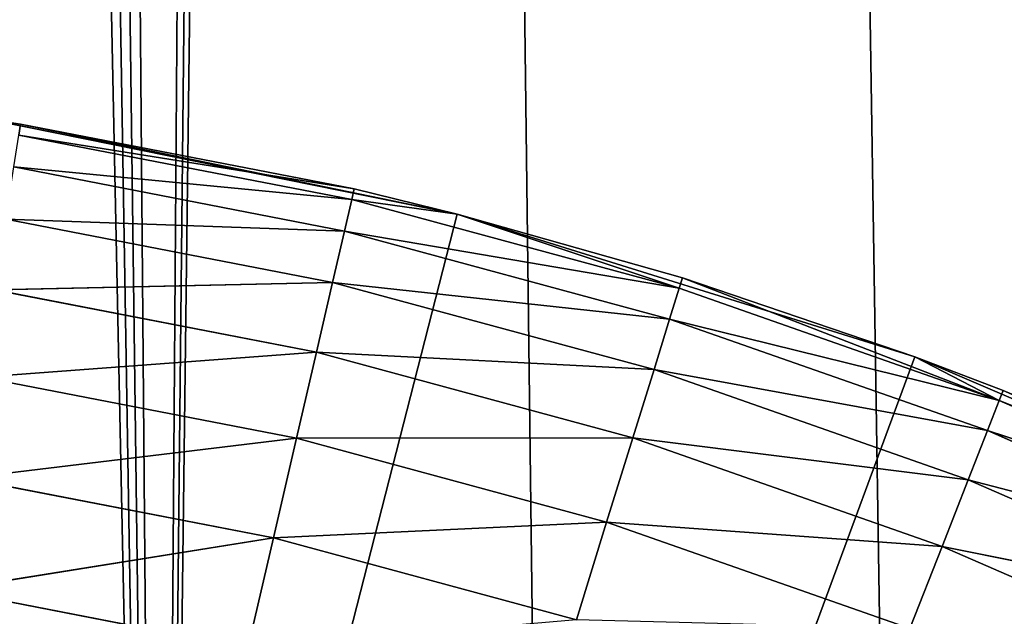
# Model space of a CAD drawing. Extents: x 0.4 to 80.4, y 0.1 to 20.1.
# Tile 135 of 256: x 2.4951 to 2.6326, y 3.1406 to 3.2239. Entities that reach past the tile are written whole.
import ezdxf

# ---------------------------------------------------------------- set-up
doc = ezdxf.new("R2010")
doc.units = 0
doc.header["$LTSCALE"] = 2.54
doc.layers.get('0').update_dxf_attribs({"color": 13, "linetype": 'CONTINUOUS'})

# ---------------------------------------------------------------- blocks, each defined once
blk = doc.blocks.new('P__KA_KUCHENNA_MOLISA_STL')
at = {"color": 0}
for p, q in [((2.69811, 17.39211, 89.5), (2.51471, 2.896, 89.5)), ((2.69811, 17.39211, 89.5), (2.51471, 2.896, 89.5)), ((2.66312, 17.34213, 89.5), (2.51471, 2.896, 89.5)), ((2.66312, 17.34213, 89.5), (2.51471, 2.896, 89.5)), ((2.61998, 17.29899, 89.5), (2.51471, 2.896, 89.5)), ((2.61998, 17.29899, 89.5), (2.51471, 2.896, 89.5)), ((2.51471, 2.896, 89.4), (2.22, 17.264, 89.4)), ((2.51471, 2.896, 89.4), (2.22, 17.264, 89.4)), ((2.2753, 17.23822, 89.4), (2.51471, 2.896, 89.4)), ((2.2753, 17.23822, 89.4), (2.51471, 2.896, 89.4)), ((2.33423, 17.22243, 89.4), (2.51471, 2.896, 89.4)), ((2.33423, 17.22243, 89.4), (2.51471, 2.896, 89.4)), ((2.61998, 2.83523, 89.4), (2.395, 17.21711, 89.4)), ((2.61998, 2.83523, 89.4), (2.395, 17.21711, 89.4)), ((2.57, 2.87022, 89.4), (2.395, 17.21711, 89.4)), ((2.57, 2.87022, 89.4), (2.395, 17.21711, 89.4)), ((2.51471, 2.896, 89.4), (2.395, 17.21711, 89.4)), ((2.51471, 2.896, 89.4), (2.395, 17.21711, 89.4)), ((2.49526, 3.20933, 89), (2.49064, 3.21004, 89.4)), ((2.49064, 3.21004, 89.4), (2.55624, 3.19679, 89.4)), ((2.49526, 3.20933, 89), (2.49064, 3.21004, 89.4)), ((2.49526, 3.20933, 89), (2.49064, 3.21004, 89)), ((2.49064, 3.21004, 89.4), (2.55624, 3.19679, 89.4)), ((2.49526, 3.20933, 89), (2.49502, 3.20783, 88.98264)), ((2.54187, 3.2003, 89), (2.49526, 3.20933, 89)), ((2.49526, 3.20933, 89), (2.55624, 3.19679, 89.4)), ((2.49526, 3.20933, 89), (2.55624, 3.19679, 89.4)), ((2.54187, 3.2003, 89), (2.49526, 3.20933, 89)), ((2.49502, 3.20783, 88.98264), (2.54153, 3.19882, 88.98264)), ((2.49502, 3.20783, 88.98264), (2.54153, 3.19882, 88.98264)), ((2.49502, 3.20783, 88.98264), (2.54187, 3.2003, 89)), ((2.49502, 3.20783, 88.98264), (2.54187, 3.2003, 89)), ((2.49433, 3.20337, 88.9658), (2.54051, 3.19443, 88.9658)), ((2.49433, 3.20337, 88.9658), (2.54051, 3.19443, 88.9658)), ((2.49433, 3.20337, 88.9658), (2.54153, 3.19882, 88.98264)), ((2.49433, 3.20337, 88.9658), (2.54153, 3.19882, 88.98264)), ((2.54153, 3.19882, 88.98264), (2.54187, 3.2003, 89)), ((2.54153, 3.19882, 88.98264), (2.54187, 3.2003, 89)), ((2.55624, 3.19679, 89), (2.54187, 3.2003, 89)), ((2.54187, 3.2003, 89), (2.55624, 3.19679, 89.4)), ((2.54187, 3.2003, 89), (2.55624, 3.19679, 89.4)), ((2.55624, 3.19679, 89), (2.54187, 3.2003, 89)), ((2.54051, 3.19443, 88.9658), (2.54153, 3.19882, 88.98264)), ((2.54051, 3.19443, 88.9658), (2.54153, 3.19882, 88.98264)), ((2.55624, 3.19679, 89), (2.54153, 3.19882, 88.98264)), ((2.55624, 3.19679, 89), (2.54153, 3.19882, 88.98264)), ((2.58725, 3.18644, 88.98264), (2.54153, 3.19882, 88.98264)), ((2.58725, 3.18644, 88.98264), (2.54153, 3.19882, 88.98264)), ((2.395, 2.56711, 89.4), (2.55624, 3.19679, 89.4)), ((2.395, 2.56711, 89.4), (2.55624, 3.19679, 89.4)), ((2.49319, 3.1961, 88.95), (2.53884, 3.18725, 88.95)), ((2.49319, 3.1961, 88.95), (2.53884, 3.18725, 88.95)), ((2.49319, 3.1961, 88.95), (2.54051, 3.19443, 88.9658)), ((2.49319, 3.1961, 88.95), (2.54051, 3.19443, 88.9658)), ((2.55624, 3.19679, 89.4), (2.55624, 3.19679, 89)), ((2.55624, 3.19679, 89.4), (2.55624, 3.19679, 89)), ((2.55624, 3.19679, 89.4), (2.5877, 3.18789, 89)), ((2.5877, 3.18789, 89), (2.55624, 3.19679, 89)), ((2.55624, 3.19679, 89.4), (2.5877, 3.18789, 89)), ((2.55624, 3.19679, 89.4), (2.62013, 3.17688, 89.4)), ((2.55624, 3.19679, 89.4), (2.62013, 3.17688, 89.4)), ((2.5877, 3.18789, 89), (2.55624, 3.19679, 89)), ((2.58725, 3.18644, 88.98264), (2.55624, 3.19679, 89)), ((2.58725, 3.18644, 88.98264), (2.55624, 3.19679, 89)), ((2.53884, 3.18725, 88.95), (2.54051, 3.19443, 88.9658)), ((2.53884, 3.18725, 88.95), (2.54051, 3.19443, 88.9658)), ((2.58725, 3.18644, 88.98264), (2.54051, 3.19443, 88.9658)), ((2.58725, 3.18644, 88.98264), (2.54051, 3.19443, 88.9658)), ((2.58591, 3.18213, 88.9658), (2.54051, 3.19443, 88.9658)), ((2.58591, 3.18213, 88.9658), (2.54051, 3.19443, 88.9658)), ((2.5877, 3.18789, 89), (2.58725, 3.18644, 88.98264)), ((2.5877, 3.18789, 89), (2.58725, 3.18644, 88.98264)), ((2.62013, 3.17688, 89.4), (2.5877, 3.18789, 89)), ((2.62013, 3.17688, 89.4), (2.5877, 3.18789, 89)), ((2.62013, 3.17688, 89), (2.5877, 3.18789, 89)), ((2.5877, 3.18789, 89), (2.63194, 3.17075, 88.98264)), ((2.5877, 3.18789, 89), (2.63194, 3.17075, 88.98264)), ((2.62013, 3.17688, 89), (2.5877, 3.18789, 89)), ((2.49165, 3.18622, 88.93572), (2.53884, 3.18725, 88.95)), ((2.49165, 3.18622, 88.93572), (2.53884, 3.18725, 88.95)), ((2.49165, 3.18622, 88.93572), (2.53658, 3.17751, 88.93572)), ((2.49165, 3.18622, 88.93572), (2.53658, 3.17751, 88.93572)), ((2.53658, 3.17751, 88.93572), (2.53884, 3.18725, 88.95)), ((2.53658, 3.17751, 88.93572), (2.53884, 3.18725, 88.95)), ((2.58591, 3.18213, 88.9658), (2.53884, 3.18725, 88.95)), ((2.58591, 3.18213, 88.9658), (2.53884, 3.18725, 88.95)), ((2.58373, 3.1751, 88.95), (2.53884, 3.18725, 88.95)), ((2.58373, 3.1751, 88.95), (2.53884, 3.18725, 88.95)), ((2.58591, 3.18213, 88.9658), (2.58725, 3.18644, 88.98264)), ((2.58591, 3.18213, 88.9658), (2.58725, 3.18644, 88.98264)), ((2.58725, 3.18644, 88.98264), (2.63194, 3.17075, 88.98264)), ((2.58725, 3.18644, 88.98264), (2.63194, 3.17075, 88.98264)), ((2.58373, 3.1751, 88.95), (2.58591, 3.18213, 88.9658)), ((2.58373, 3.1751, 88.95), (2.58591, 3.18213, 88.9658)), ((2.58591, 3.18213, 88.9658), (2.63029, 3.16656, 88.9658)), ((2.58591, 3.18213, 88.9658), (2.63029, 3.16656, 88.9658)), ((2.58591, 3.18213, 88.9658), (2.63194, 3.17075, 88.98264)), ((2.58591, 3.18213, 88.9658), (2.63194, 3.17075, 88.98264)), ((2.62013, 3.17688, 89.4), (2.395, 2.56711, 89.4)), ((2.62013, 3.17688, 89.4), (2.395, 2.56711, 89.4)), ((2.48975, 3.17404, 88.92339), (2.53658, 3.17751, 88.93572)), ((2.48975, 3.17404, 88.92339), (2.53658, 3.17751, 88.93572)), ((2.5338, 3.1655, 88.92339), (2.53658, 3.17751, 88.93572)), ((2.5338, 3.1655, 88.92339), (2.53658, 3.17751, 88.93572)), ((2.58373, 3.1751, 88.95), (2.53658, 3.17751, 88.93572)), ((2.58373, 3.1751, 88.95), (2.53658, 3.17751, 88.93572)), ((2.58076, 3.16555, 88.93572), (2.53658, 3.17751, 88.93572)), ((2.58076, 3.16555, 88.93572), (2.53658, 3.17751, 88.93572)), ((2.62013, 3.17688, 89.4), (2.62013, 3.17688, 89)), ((2.62013, 3.17688, 89.4), (2.62013, 3.17688, 89)), ((2.62013, 3.17688, 89.4), (2.6325, 3.17217, 89)), ((2.6325, 3.17217, 89), (2.62013, 3.17688, 89)), ((2.62013, 3.17688, 89.4), (2.6325, 3.17217, 89)), ((2.62013, 3.17688, 89.4), (2.68163, 3.1505, 89.4)), ((2.62013, 3.17688, 89.4), (2.68163, 3.1505, 89.4)), ((2.62013, 3.17688, 89), (2.63194, 3.17075, 88.98264)), ((2.62013, 3.17688, 89), (2.63194, 3.17075, 88.98264)), ((2.6325, 3.17217, 89), (2.62013, 3.17688, 89)), ((2.58076, 3.16555, 88.93572), (2.58373, 3.1751, 88.95)), ((2.58076, 3.16555, 88.93572), (2.58373, 3.1751, 88.95)), ((2.58373, 3.1751, 88.95), (2.6276, 3.1597, 88.95)), ((2.58373, 3.1751, 88.95), (2.6276, 3.1597, 88.95)), ((2.58373, 3.1751, 88.95), (2.63029, 3.16656, 88.9658)), ((2.58373, 3.1751, 88.95), (2.63029, 3.16656, 88.9658)), ((2.48975, 3.17404, 88.92339), (2.5338, 3.1655, 88.92339)), ((2.48975, 3.17404, 88.92339), (2.5338, 3.1655, 88.92339)), ((2.63194, 3.17075, 88.98264), (2.6325, 3.17217, 89)), ((2.63194, 3.17075, 88.98264), (2.6325, 3.17217, 89)), ((2.68163, 3.1505, 89.4), (2.6325, 3.17217, 89)), ((2.68163, 3.1505, 89.4), (2.6325, 3.17217, 89)), ((2.67603, 3.15322, 89), (2.6325, 3.17217, 89)), ((2.67603, 3.15322, 89), (2.6325, 3.17217, 89)), ((2.63194, 3.17075, 88.98264), (2.63029, 3.16656, 88.9658)), ((2.63194, 3.17075, 88.98264), (2.63029, 3.16656, 88.9658)), ((2.63194, 3.17075, 88.98264), (2.67537, 3.15185, 88.98264)), ((2.63194, 3.17075, 88.98264), (2.67537, 3.15185, 88.98264)), ((2.63194, 3.17075, 88.98264), (2.67603, 3.15322, 89)), ((2.63194, 3.17075, 88.98264), (2.67603, 3.15322, 89)), ((2.48755, 3.15993, 88.9134), (2.5338, 3.1655, 88.92339)), ((2.48755, 3.15993, 88.9134), (2.5338, 3.1655, 88.92339)), ((2.53057, 3.15159, 88.9134), (2.5338, 3.1655, 88.92339)), ((2.53057, 3.15159, 88.9134), (2.5338, 3.1655, 88.92339)), ((2.58076, 3.16555, 88.93572), (2.5338, 3.1655, 88.92339)), ((2.58076, 3.16555, 88.93572), (2.5338, 3.1655, 88.92339)), ((2.57711, 3.15378, 88.92339), (2.5338, 3.1655, 88.92339)), ((2.57711, 3.15378, 88.92339), (2.5338, 3.1655, 88.92339)), ((2.57711, 3.15378, 88.92339), (2.58076, 3.16555, 88.93572)), ((2.57711, 3.15378, 88.92339), (2.58076, 3.16555, 88.93572)), ((2.58076, 3.16555, 88.93572), (2.62395, 3.15039, 88.93572)), ((2.58076, 3.16555, 88.93572), (2.62395, 3.15039, 88.93572)), ((2.58076, 3.16555, 88.93572), (2.6276, 3.1597, 88.95)), ((2.58076, 3.16555, 88.93572), (2.6276, 3.1597, 88.95)), ((2.63029, 3.16656, 88.9658), (2.6276, 3.1597, 88.95)), ((2.63029, 3.16656, 88.9658), (2.6276, 3.1597, 88.95)), ((2.63029, 3.16656, 88.9658), (2.67342, 3.14778, 88.9658)), ((2.63029, 3.16656, 88.9658), (2.67342, 3.14778, 88.9658)), ((2.63029, 3.16656, 88.9658), (2.67537, 3.15185, 88.98264)), ((2.63029, 3.16656, 88.9658), (2.67537, 3.15185, 88.98264)), ((2.48755, 3.15993, 88.9134), (2.53057, 3.15159, 88.9134)), ((2.48755, 3.15993, 88.9134), (2.53057, 3.15159, 88.9134)), ((2.6276, 3.1597, 88.95), (2.62395, 3.15039, 88.93572)), ((2.6276, 3.1597, 88.95), (2.62395, 3.15039, 88.93572)), ((2.6276, 3.1597, 88.95), (2.67024, 3.14114, 88.95)), ((2.6276, 3.1597, 88.95), (2.67024, 3.14114, 88.95)), ((2.6276, 3.1597, 88.95), (2.67342, 3.14778, 88.9658)), ((2.6276, 3.1597, 88.95), (2.67342, 3.14778, 88.9658)), ((2.57711, 3.15378, 88.92339), (2.53057, 3.15159, 88.9134)), ((2.57711, 3.15378, 88.92339), (2.53057, 3.15159, 88.9134)), ((2.57288, 3.14014, 88.9134), (2.57711, 3.15378, 88.92339)), ((2.57288, 3.14014, 88.9134), (2.57711, 3.15378, 88.92339)), ((2.57711, 3.15378, 88.92339), (2.61945, 3.13892, 88.92339)), ((2.57711, 3.15378, 88.92339), (2.61945, 3.13892, 88.92339)), ((2.57711, 3.15378, 88.92339), (2.62395, 3.15039, 88.93572)), ((2.57711, 3.15378, 88.92339), (2.62395, 3.15039, 88.93572)), ((2.48511, 3.14432, 88.90603), (2.53057, 3.15159, 88.9134)), ((2.48511, 3.14432, 88.90603), (2.53057, 3.15159, 88.9134)), ((2.527, 3.1362, 88.90603), (2.53057, 3.15159, 88.9134)), ((2.527, 3.1362, 88.90603), (2.53057, 3.15159, 88.9134)), ((2.57288, 3.14014, 88.9134), (2.53057, 3.15159, 88.9134)), ((2.57288, 3.14014, 88.9134), (2.53057, 3.15159, 88.9134)), ((2.62395, 3.15039, 88.93572), (2.61945, 3.13892, 88.92339)), ((2.62395, 3.15039, 88.93572), (2.61945, 3.13892, 88.92339)), ((2.62395, 3.15039, 88.93572), (2.66592, 3.13212, 88.93572)), ((2.62395, 3.15039, 88.93572), (2.66592, 3.13212, 88.93572)), ((2.62395, 3.15039, 88.93572), (2.67024, 3.14114, 88.95)), ((2.62395, 3.15039, 88.93572), (2.67024, 3.14114, 88.95)), ((2.48511, 3.14432, 88.90603), (2.527, 3.1362, 88.90603)), ((2.48511, 3.14432, 88.90603), (2.527, 3.1362, 88.90603))]:
    blk.add_line(p, q, dxfattribs=at)
mesh = blk.add_polyface(dxfattribs=at)
corners = [(78.045, 17.56711, 89.4), (2.69811, 2.74211, 89.4), (2.395, 17.21711, 89.4)]
mesh.append_faces([[corners[k] for k in face] for face in [(0, 1, 2)]], dxfattribs={"color": 0})
mesh = blk.add_polyface(dxfattribs=at)
corners = [(78.395, 17.21711, 89.5), (2.69811, 17.39211, 89.5), (2.51471, 2.896, 89.5)]
mesh.append_faces([[corners[k] for k in face] for face in [(0, 1, 2)]], dxfattribs={"color": 0})
mesh = blk.add_polyface(dxfattribs=at)
corners = [(2.69811, 17.39211, 89.5), (2.66312, 17.34213, 89.5), (2.51471, 2.896, 89.5)]
mesh.append_faces([[corners[k] for k in face] for face in [(0, 1, 2)]], dxfattribs={"color": 0})
mesh = blk.add_polyface(dxfattribs=at)
corners = [(2.66312, 17.34213, 89.5), (2.61998, 17.29899, 89.5), (2.51471, 2.896, 89.5)]
mesh.append_faces([[corners[k] for k in face] for face in [(0, 1, 2)]], dxfattribs={"color": 0})
mesh = blk.add_polyface(dxfattribs=at)
corners = [(2.61998, 17.29899, 89.5), (2.17003, 2.83523, 89.5), (2.22, 2.87022, 89.5)]
mesh.append_faces([[corners[k] for k in face] for face in [(0, 1, 2)]], dxfattribs={"color": 0})
mesh = blk.add_polyface(dxfattribs=at)
corners = [(2.61998, 17.29899, 89.5), (2.57, 17.264, 89.5), (2.17003, 2.83523, 89.5)]
mesh.append_faces([[corners[k] for k in face] for face in [(0, 1, 2)]], dxfattribs={"color": 0})
mesh = blk.add_polyface(dxfattribs=at)
corners = [(2.61998, 17.29899, 89.5), (2.22, 2.87022, 89.5), (2.2753, 2.896, 89.5)]
mesh.append_faces([[corners[k] for k in face] for face in [(0, 1, 2)]], dxfattribs={"color": 0})
mesh = blk.add_polyface(dxfattribs=at)
corners = [(2.61998, 17.29899, 89.5), (2.2753, 2.896, 89.5), (2.33423, 2.91179, 89.5)]
mesh.append_faces([[corners[k] for k in face] for face in [(0, 1, 2)]], dxfattribs={"color": 0})
mesh = blk.add_polyface(dxfattribs=at)
corners = [(2.61998, 17.29899, 89.5), (2.33423, 2.91179, 89.5), (2.395, 2.91711, 89.5)]
mesh.append_faces([[corners[k] for k in face] for face in [(0, 1, 2)]], dxfattribs={"color": 0})
mesh = blk.add_polyface(dxfattribs=at)
corners = [(2.61998, 17.29899, 89.5), (2.395, 2.91711, 89.5), (2.45578, 2.91179, 89.5)]
mesh.append_faces([[corners[k] for k in face] for face in [(0, 1, 2)]], dxfattribs={"color": 0})
mesh = blk.add_polyface(dxfattribs=at)
corners = [(2.61998, 17.29899, 89.5), (2.45578, 2.91179, 89.5), (2.51471, 2.896, 89.5)]
mesh.append_faces([[corners[k] for k in face] for face in [(0, 1, 2)]], dxfattribs={"color": 0})
mesh = blk.add_polyface(dxfattribs=at)
corners = [(2.57, 17.264, 89.5), (2.51471, 17.23822, 89.5), (2.17003, 2.83523, 89.5)]
mesh.append_faces([[corners[k] for k in face] for face in [(0, 1, 2)]], dxfattribs={"color": 0})
mesh = blk.add_polyface(dxfattribs=at)
corners = [(2.51471, 2.896, 89.4), (2.22, 17.264, 89.4), (2.2753, 17.23822, 89.4)]
mesh.append_faces([[corners[k] for k in face] for face in [(0, 1, 2)]], dxfattribs={"color": 0})
mesh = blk.add_polyface(dxfattribs=at)
corners = [(2.51471, 2.896, 89.4), (2.45578, 2.91179, 89.4), (2.22, 17.264, 89.4)]
mesh.append_faces([[corners[k] for k in face] for face in [(0, 1, 2)]], dxfattribs={"color": 0})
mesh = blk.add_polyface(dxfattribs=at)
corners = [(2.51471, 17.23822, 89.5), (2.45578, 17.22243, 89.5), (2.17003, 2.83523, 89.5)]
mesh.append_faces([[corners[k] for k in face] for face in [(0, 1, 2)]], dxfattribs={"color": 0})
mesh = blk.add_polyface(dxfattribs=at)
corners = [(2.51471, 2.896, 89.4), (2.2753, 17.23822, 89.4), (2.33423, 17.22243, 89.4)]
mesh.append_faces([[corners[k] for k in face] for face in [(0, 1, 2)]], dxfattribs={"color": 0})
mesh = blk.add_polyface(dxfattribs=at)
corners = [(2.51471, 2.896, 89.4), (2.33423, 17.22243, 89.4), (2.395, 17.21711, 89.4)]
mesh.append_faces([[corners[k] for k in face] for face in [(0, 1, 2)]], dxfattribs={"color": 0})
mesh = blk.add_polyface(dxfattribs=at)
corners = [(2.66312, 2.79209, 89.4), (2.61998, 2.83523, 89.4), (2.395, 17.21711, 89.4)]
mesh.append_faces([[corners[k] for k in face] for face in [(0, 1, 2)]], dxfattribs={"color": 0})
mesh = blk.add_polyface(dxfattribs=at)
corners = [(2.61998, 2.83523, 89.4), (2.57, 2.87022, 89.4), (2.395, 17.21711, 89.4)]
mesh.append_faces([[corners[k] for k in face] for face in [(0, 1, 2)]], dxfattribs={"color": 0})
mesh = blk.add_polyface(dxfattribs=at)
corners = [(2.57, 2.87022, 89.4), (2.51471, 2.896, 89.4), (2.395, 17.21711, 89.4)]
mesh.append_faces([[corners[k] for k in face] for face in [(0, 1, 2)]], dxfattribs={"color": 0})
mesh = blk.add_polyface(dxfattribs=at)
corners = [(2.69811, 2.74211, 89.4), (2.66312, 2.79209, 89.4), (2.395, 17.21711, 89.4)]
mesh.append_faces([[corners[k] for k in face] for face in [(0, 1, 2)]], dxfattribs={"color": 0})
mesh = blk.add_polyface(dxfattribs=at)
corners = [(78.395, 17.21711, 89.5), (2.51471, 2.896, 89.5), (2.57, 2.87022, 89.5)]
mesh.append_faces([[corners[k] for k in face] for face in [(0, 1, 2)]], dxfattribs={"color": 0})
mesh = blk.add_polyface(dxfattribs=at)
corners = [(78.395, 17.21711, 89.5), (2.57, 2.87022, 89.5), (2.61998, 2.83523, 89.5)]
mesh.append_faces([[corners[k] for k in face] for face in [(0, 1, 2)]], dxfattribs={"color": 0})
mesh = blk.add_polyface(dxfattribs=at)
corners = [(78.395, 17.21711, 89.5), (2.61998, 2.83523, 89.5), (2.66312, 2.79209, 89.5)]
mesh.append_faces([[corners[k] for k in face] for face in [(0, 1, 2)]], dxfattribs={"color": 0})
mesh = blk.add_polyface(dxfattribs=at)
corners = [(2.55624, 3.19679, 89.4), (2.49064, 3.21004, 89.4), (2.395, 2.56711, 89.4)]
mesh.append_faces([[corners[k] for k in face] for face in [(0, 1, 2)]], dxfattribs={"color": 0})
mesh = blk.add_polyface(dxfattribs=at)
corners = [(2.55624, 3.19679, 89.4), (2.49526, 3.20933, 89), (2.49064, 3.21004, 89.4)]
mesh.append_faces([[corners[k] for k in face] for face in [(0, 1, 2)]], dxfattribs={"color": 0})
mesh = blk.add_polyface(dxfattribs=at)
corners = [(2.49064, 3.21004, 89.4), (2.49526, 3.20933, 89), (2.49064, 3.21004, 89)]
mesh.append_faces([[corners[k] for k in face] for face in [(0, 1, 2)]], dxfattribs={"color": 0})
mesh = blk.add_polyface(dxfattribs=at)
corners = [(2.54187, 3.2003, 89), (2.49502, 3.20783, 88.98264), (2.49526, 3.20933, 89)]
mesh.append_faces([[corners[k] for k in face] for face in [(0, 1, 2)]], dxfattribs={"color": 0})
mesh = blk.add_polyface(dxfattribs=at)
corners = [(2.55624, 3.19679, 89.4), (2.54187, 3.2003, 89), (2.49526, 3.20933, 89)]
mesh.append_faces([[corners[k] for k in face] for face in [(0, 1, 2)]], dxfattribs={"color": 0})
mesh = blk.add_polyface(dxfattribs=at)
corners = [(2.54153, 3.19882, 88.98264), (2.49433, 3.20337, 88.9658), (2.49502, 3.20783, 88.98264)]
mesh.append_faces([[corners[k] for k in face] for face in [(0, 1, 2)]], dxfattribs={"color": 0})
mesh = blk.add_polyface(dxfattribs=at)
corners = [(2.54187, 3.2003, 89), (2.54153, 3.19882, 88.98264), (2.49502, 3.20783, 88.98264)]
mesh.append_faces([[corners[k] for k in face] for face in [(0, 1, 2)]], dxfattribs={"color": 0})
mesh = blk.add_polyface(dxfattribs=at)
corners = [(2.54051, 3.19443, 88.9658), (2.49319, 3.1961, 88.95), (2.49433, 3.20337, 88.9658)]
mesh.append_faces([[corners[k] for k in face] for face in [(0, 1, 2)]], dxfattribs={"color": 0})
mesh = blk.add_polyface(dxfattribs=at)
corners = [(2.54153, 3.19882, 88.98264), (2.54051, 3.19443, 88.9658), (2.49433, 3.20337, 88.9658)]
mesh.append_faces([[corners[k] for k in face] for face in [(0, 1, 2)]], dxfattribs={"color": 0})
mesh = blk.add_polyface(dxfattribs=at)
corners = [(2.55624, 3.19679, 89), (2.54153, 3.19882, 88.98264), (2.54187, 3.2003, 89)]
mesh.append_faces([[corners[k] for k in face] for face in [(0, 1, 2)]], dxfattribs={"color": 0})
mesh = blk.add_polyface(dxfattribs=at)
corners = [(2.55624, 3.19679, 89.4), (2.55624, 3.19679, 89), (2.54187, 3.2003, 89)]
mesh.append_faces([[corners[k] for k in face] for face in [(0, 1, 2)]], dxfattribs={"color": 0})
mesh = blk.add_polyface(dxfattribs=at)
corners = [(2.58725, 3.18644, 88.98264), (2.54051, 3.19443, 88.9658), (2.54153, 3.19882, 88.98264)]
mesh.append_faces([[corners[k] for k in face] for face in [(0, 1, 2)]], dxfattribs={"color": 0})
mesh = blk.add_polyface(dxfattribs=at)
corners = [(2.55624, 3.19679, 89), (2.58725, 3.18644, 88.98264), (2.54153, 3.19882, 88.98264)]
mesh.append_faces([[corners[k] for k in face] for face in [(0, 1, 2)]], dxfattribs={"color": 0})
mesh = blk.add_polyface(dxfattribs=at)
corners = [(2.62013, 3.17688, 89.4), (2.55624, 3.19679, 89.4), (2.395, 2.56711, 89.4)]
mesh.append_faces([[corners[k] for k in face] for face in [(0, 1, 2)]], dxfattribs={"color": 0})
mesh = blk.add_polyface(dxfattribs=at)
corners = [(2.53884, 3.18725, 88.95), (2.49165, 3.18622, 88.93572), (2.49319, 3.1961, 88.95)]
mesh.append_faces([[corners[k] for k in face] for face in [(0, 1, 2)]], dxfattribs={"color": 0})
mesh = blk.add_polyface(dxfattribs=at)
corners = [(2.54051, 3.19443, 88.9658), (2.53884, 3.18725, 88.95), (2.49319, 3.1961, 88.95)]
mesh.append_faces([[corners[k] for k in face] for face in [(0, 1, 2)]], dxfattribs={"color": 0})
mesh = blk.add_polyface(dxfattribs=at)
corners = [(2.55624, 3.19679, 89.4), (2.5877, 3.18789, 89), (2.55624, 3.19679, 89)]
mesh.append_faces([[corners[k] for k in face] for face in [(0, 1, 2)]], dxfattribs={"color": 0})
mesh = blk.add_polyface(dxfattribs=at)
corners = [(2.62013, 3.17688, 89.4), (2.5877, 3.18789, 89), (2.55624, 3.19679, 89.4)]
mesh.append_faces([[corners[k] for k in face] for face in [(0, 1, 2)]], dxfattribs={"color": 0})
mesh = blk.add_polyface(dxfattribs=at)
corners = [(2.5877, 3.18789, 89), (2.58725, 3.18644, 88.98264), (2.55624, 3.19679, 89)]
mesh.append_faces([[corners[k] for k in face] for face in [(0, 1, 2)]], dxfattribs={"color": 0})
mesh = blk.add_polyface(dxfattribs=at)
corners = [(2.58591, 3.18213, 88.9658), (2.53884, 3.18725, 88.95), (2.54051, 3.19443, 88.9658)]
mesh.append_faces([[corners[k] for k in face] for face in [(0, 1, 2)]], dxfattribs={"color": 0})
mesh = blk.add_polyface(dxfattribs=at)
corners = [(2.58725, 3.18644, 88.98264), (2.58591, 3.18213, 88.9658), (2.54051, 3.19443, 88.9658)]
mesh.append_faces([[corners[k] for k in face] for face in [(0, 1, 2)]], dxfattribs={"color": 0})
mesh = blk.add_polyface(dxfattribs=at)
corners = [(2.5877, 3.18789, 89), (2.63194, 3.17075, 88.98264), (2.58725, 3.18644, 88.98264)]
mesh.append_faces([[corners[k] for k in face] for face in [(0, 1, 2)]], dxfattribs={"color": 0})
mesh = blk.add_polyface(dxfattribs=at)
corners = [(2.62013, 3.17688, 89.4), (2.62013, 3.17688, 89), (2.5877, 3.18789, 89)]
mesh.append_faces([[corners[k] for k in face] for face in [(0, 1, 2)]], dxfattribs={"color": 0})
mesh = blk.add_polyface(dxfattribs=at)
corners = [(2.62013, 3.17688, 89), (2.63194, 3.17075, 88.98264), (2.5877, 3.18789, 89)]
mesh.append_faces([[corners[k] for k in face] for face in [(0, 1, 2)]], dxfattribs={"color": 0})
mesh = blk.add_polyface(dxfattribs=at)
corners = [(2.53658, 3.17751, 88.93572), (2.48975, 3.17404, 88.92339), (2.49165, 3.18622, 88.93572)]
mesh.append_faces([[corners[k] for k in face] for face in [(0, 1, 2)]], dxfattribs={"color": 0})
mesh = blk.add_polyface(dxfattribs=at)
corners = [(2.53884, 3.18725, 88.95), (2.53658, 3.17751, 88.93572), (2.49165, 3.18622, 88.93572)]
mesh.append_faces([[corners[k] for k in face] for face in [(0, 1, 2)]], dxfattribs={"color": 0})
mesh = blk.add_polyface(dxfattribs=at)
corners = [(2.58373, 3.1751, 88.95), (2.53658, 3.17751, 88.93572), (2.53884, 3.18725, 88.95)]
mesh.append_faces([[corners[k] for k in face] for face in [(0, 1, 2)]], dxfattribs={"color": 0})
mesh = blk.add_polyface(dxfattribs=at)
corners = [(2.58591, 3.18213, 88.9658), (2.58373, 3.1751, 88.95), (2.53884, 3.18725, 88.95)]
mesh.append_faces([[corners[k] for k in face] for face in [(0, 1, 2)]], dxfattribs={"color": 0})
mesh = blk.add_polyface(dxfattribs=at)
corners = [(2.63194, 3.17075, 88.98264), (2.58591, 3.18213, 88.9658), (2.58725, 3.18644, 88.98264)]
mesh.append_faces([[corners[k] for k in face] for face in [(0, 1, 2)]], dxfattribs={"color": 0})
mesh = blk.add_polyface(dxfattribs=at)
corners = [(2.63029, 3.16656, 88.9658), (2.58373, 3.1751, 88.95), (2.58591, 3.18213, 88.9658)]
mesh.append_faces([[corners[k] for k in face] for face in [(0, 1, 2)]], dxfattribs={"color": 0})
mesh = blk.add_polyface(dxfattribs=at)
corners = [(2.63194, 3.17075, 88.98264), (2.63029, 3.16656, 88.9658), (2.58591, 3.18213, 88.9658)]
mesh.append_faces([[corners[k] for k in face] for face in [(0, 1, 2)]], dxfattribs={"color": 0})
mesh = blk.add_polyface(dxfattribs=at)
corners = [(2.68163, 3.1505, 89.4), (2.62013, 3.17688, 89.4), (2.395, 2.56711, 89.4)]
mesh.append_faces([[corners[k] for k in face] for face in [(0, 1, 2)]], dxfattribs={"color": 0})
mesh = blk.add_polyface(dxfattribs=at)
corners = [(2.53658, 3.17751, 88.93572), (2.5338, 3.1655, 88.92339), (2.48975, 3.17404, 88.92339)]
mesh.append_faces([[corners[k] for k in face] for face in [(0, 1, 2)]], dxfattribs={"color": 0})
mesh = blk.add_polyface(dxfattribs=at)
corners = [(2.58076, 3.16555, 88.93572), (2.5338, 3.1655, 88.92339), (2.53658, 3.17751, 88.93572)]
mesh.append_faces([[corners[k] for k in face] for face in [(0, 1, 2)]], dxfattribs={"color": 0})
mesh = blk.add_polyface(dxfattribs=at)
corners = [(2.58373, 3.1751, 88.95), (2.58076, 3.16555, 88.93572), (2.53658, 3.17751, 88.93572)]
mesh.append_faces([[corners[k] for k in face] for face in [(0, 1, 2)]], dxfattribs={"color": 0})
mesh = blk.add_polyface(dxfattribs=at)
corners = [(2.62013, 3.17688, 89.4), (2.6325, 3.17217, 89), (2.62013, 3.17688, 89)]
mesh.append_faces([[corners[k] for k in face] for face in [(0, 1, 2)]], dxfattribs={"color": 0})
mesh = blk.add_polyface(dxfattribs=at)
corners = [(2.68163, 3.1505, 89.4), (2.6325, 3.17217, 89), (2.62013, 3.17688, 89.4)]
mesh.append_faces([[corners[k] for k in face] for face in [(0, 1, 2)]], dxfattribs={"color": 0})
mesh = blk.add_polyface(dxfattribs=at)
corners = [(2.6325, 3.17217, 89), (2.63194, 3.17075, 88.98264), (2.62013, 3.17688, 89)]
mesh.append_faces([[corners[k] for k in face] for face in [(0, 1, 2)]], dxfattribs={"color": 0})
mesh = blk.add_polyface(dxfattribs=at)
corners = [(2.6276, 3.1597, 88.95), (2.58076, 3.16555, 88.93572), (2.58373, 3.1751, 88.95)]
mesh.append_faces([[corners[k] for k in face] for face in [(0, 1, 2)]], dxfattribs={"color": 0})
mesh = blk.add_polyface(dxfattribs=at)
corners = [(2.63029, 3.16656, 88.9658), (2.6276, 3.1597, 88.95), (2.58373, 3.1751, 88.95)]
mesh.append_faces([[corners[k] for k in face] for face in [(0, 1, 2)]], dxfattribs={"color": 0})
mesh = blk.add_polyface(dxfattribs=at)
corners = [(2.5338, 3.1655, 88.92339), (2.48755, 3.15993, 88.9134), (2.48975, 3.17404, 88.92339)]
mesh.append_faces([[corners[k] for k in face] for face in [(0, 1, 2)]], dxfattribs={"color": 0})
mesh = blk.add_polyface(dxfattribs=at)
corners = [(2.67603, 3.15322, 89), (2.63194, 3.17075, 88.98264), (2.6325, 3.17217, 89)]
mesh.append_faces([[corners[k] for k in face] for face in [(0, 1, 2)]], dxfattribs={"color": 0})
mesh = blk.add_polyface(dxfattribs=at)
corners = [(2.68163, 3.1505, 89.4), (2.67603, 3.15322, 89), (2.6325, 3.17217, 89)]
mesh.append_faces([[corners[k] for k in face] for face in [(0, 1, 2)]], dxfattribs={"color": 0})
mesh = blk.add_polyface(dxfattribs=at)
corners = [(2.67537, 3.15185, 88.98264), (2.63029, 3.16656, 88.9658), (2.63194, 3.17075, 88.98264)]
mesh.append_faces([[corners[k] for k in face] for face in [(0, 1, 2)]], dxfattribs={"color": 0})
mesh = blk.add_polyface(dxfattribs=at)
corners = [(2.67603, 3.15322, 89), (2.67537, 3.15185, 88.98264), (2.63194, 3.17075, 88.98264)]
mesh.append_faces([[corners[k] for k in face] for face in [(0, 1, 2)]], dxfattribs={"color": 0})
mesh = blk.add_polyface(dxfattribs=at)
corners = [(2.5338, 3.1655, 88.92339), (2.53057, 3.15159, 88.9134), (2.48755, 3.15993, 88.9134)]
mesh.append_faces([[corners[k] for k in face] for face in [(0, 1, 2)]], dxfattribs={"color": 0})
mesh = blk.add_polyface(dxfattribs=at)
corners = [(2.57711, 3.15378, 88.92339), (2.53057, 3.15159, 88.9134), (2.5338, 3.1655, 88.92339)]
mesh.append_faces([[corners[k] for k in face] for face in [(0, 1, 2)]], dxfattribs={"color": 0})
mesh = blk.add_polyface(dxfattribs=at)
corners = [(2.58076, 3.16555, 88.93572), (2.57711, 3.15378, 88.92339), (2.5338, 3.1655, 88.92339)]
mesh.append_faces([[corners[k] for k in face] for face in [(0, 1, 2)]], dxfattribs={"color": 0})
mesh = blk.add_polyface(dxfattribs=at)
corners = [(2.62395, 3.15039, 88.93572), (2.57711, 3.15378, 88.92339), (2.58076, 3.16555, 88.93572)]
mesh.append_faces([[corners[k] for k in face] for face in [(0, 1, 2)]], dxfattribs={"color": 0})
mesh = blk.add_polyface(dxfattribs=at)
corners = [(2.6276, 3.1597, 88.95), (2.62395, 3.15039, 88.93572), (2.58076, 3.16555, 88.93572)]
mesh.append_faces([[corners[k] for k in face] for face in [(0, 1, 2)]], dxfattribs={"color": 0})
mesh = blk.add_polyface(dxfattribs=at)
corners = [(2.67342, 3.14778, 88.9658), (2.6276, 3.1597, 88.95), (2.63029, 3.16656, 88.9658)]
mesh.append_faces([[corners[k] for k in face] for face in [(0, 1, 2)]], dxfattribs={"color": 0})
mesh = blk.add_polyface(dxfattribs=at)
corners = [(2.67537, 3.15185, 88.98264), (2.67342, 3.14778, 88.9658), (2.63029, 3.16656, 88.9658)]
mesh.append_faces([[corners[k] for k in face] for face in [(0, 1, 2)]], dxfattribs={"color": 0})
mesh = blk.add_polyface(dxfattribs=at)
corners = [(2.53057, 3.15159, 88.9134), (2.48511, 3.14432, 88.90603), (2.48755, 3.15993, 88.9134)]
mesh.append_faces([[corners[k] for k in face] for face in [(0, 1, 2)]], dxfattribs={"color": 0})
mesh = blk.add_polyface(dxfattribs=at)
corners = [(2.67024, 3.14114, 88.95), (2.62395, 3.15039, 88.93572), (2.6276, 3.1597, 88.95)]
mesh.append_faces([[corners[k] for k in face] for face in [(0, 1, 2)]], dxfattribs={"color": 0})
mesh = blk.add_polyface(dxfattribs=at)
corners = [(2.67342, 3.14778, 88.9658), (2.67024, 3.14114, 88.95), (2.6276, 3.1597, 88.95)]
mesh.append_faces([[corners[k] for k in face] for face in [(0, 1, 2)]], dxfattribs={"color": 0})
mesh = blk.add_polyface(dxfattribs=at)
corners = [(2.57711, 3.15378, 88.92339), (2.57288, 3.14014, 88.9134), (2.53057, 3.15159, 88.9134)]
mesh.append_faces([[corners[k] for k in face] for face in [(0, 1, 2)]], dxfattribs={"color": 0})
mesh = blk.add_polyface(dxfattribs=at)
corners = [(2.61945, 3.13892, 88.92339), (2.57288, 3.14014, 88.9134), (2.57711, 3.15378, 88.92339)]
mesh.append_faces([[corners[k] for k in face] for face in [(0, 1, 2)]], dxfattribs={"color": 0})
mesh = blk.add_polyface(dxfattribs=at)
corners = [(2.62395, 3.15039, 88.93572), (2.61945, 3.13892, 88.92339), (2.57711, 3.15378, 88.92339)]
mesh.append_faces([[corners[k] for k in face] for face in [(0, 1, 2)]], dxfattribs={"color": 0})
mesh = blk.add_polyface(dxfattribs=at)
corners = [(2.7401, 3.11794, 89.4), (2.68163, 3.1505, 89.4), (2.395, 2.56711, 89.4)]
mesh.append_faces([[corners[k] for k in face] for face in [(0, 1, 2)]], dxfattribs={"color": 0})
mesh = blk.add_polyface(dxfattribs=at)
corners = [(2.53057, 3.15159, 88.9134), (2.527, 3.1362, 88.90603), (2.48511, 3.14432, 88.90603)]
mesh.append_faces([[corners[k] for k in face] for face in [(0, 1, 2)]], dxfattribs={"color": 0})
mesh = blk.add_polyface(dxfattribs=at)
corners = [(2.57288, 3.14014, 88.9134), (2.527, 3.1362, 88.90603), (2.53057, 3.15159, 88.9134)]
mesh.append_faces([[corners[k] for k in face] for face in [(0, 1, 2)]], dxfattribs={"color": 0})
mesh = blk.add_polyface(dxfattribs=at)
corners = [(2.66592, 3.13212, 88.93572), (2.61945, 3.13892, 88.92339), (2.62395, 3.15039, 88.93572)]
mesh.append_faces([[corners[k] for k in face] for face in [(0, 1, 2)]], dxfattribs={"color": 0})
mesh = blk.add_polyface(dxfattribs=at)
corners = [(2.67024, 3.14114, 88.95), (2.66592, 3.13212, 88.93572), (2.62395, 3.15039, 88.93572)]
mesh.append_faces([[corners[k] for k in face] for face in [(0, 1, 2)]], dxfattribs={"color": 0})
mesh = blk.add_polyface(dxfattribs=at)
corners = [(2.527, 3.1362, 88.90603), (2.48251, 3.12769, 88.90152), (2.48511, 3.14432, 88.90603)]
mesh.append_faces([[corners[k] for k in face] for face in [(0, 1, 2)]], dxfattribs={"color": 0})

msp = doc.modelspace()

# ---------------------------------------------------------------- block references
at = {"color": 0}
msp.add_blockref('P__KA_KUCHENNA_MOLISA_STL', (0, 0), dxfattribs=at)

doc.saveas('drawing.dxf')
